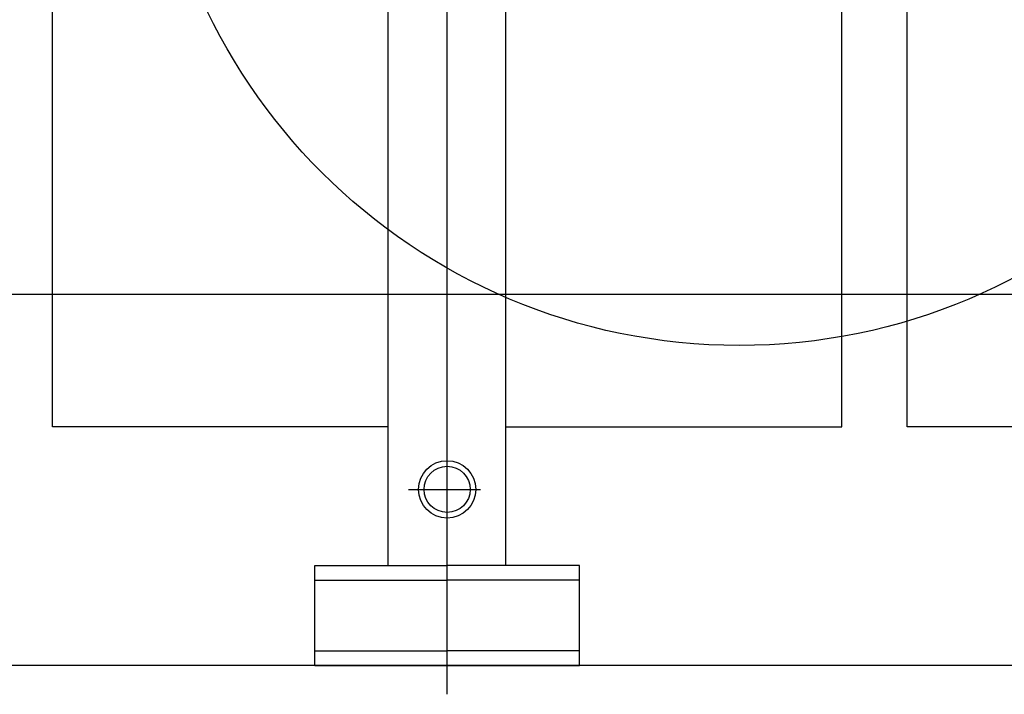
# Model space of a CAD drawing. Extents: x 18893 to 3351893, y -610358 to 406739.
# Tile 201 of 256: x 2136397 to 2137000, y 44177 to 44590. Entities that reach past the tile are written whole.
import ezdxf

# ---------------------------------------------------------------- set-up
doc = ezdxf.new("R2010")
doc.units = 0
doc.header["$LTSCALE"] = 800
doc.header["$MEASUREMENT"] = 0
doc.layers.add('KEY PLAN', color=251, linetype='CONTINUOUS')

# ---------------------------------------------------------------- blocks, each defined once
blk = doc.blocks.new('UTCOMBINE')
at = {"layer": 'KEY PLAN'}
for p, q in [((-708873.81, 44536.22, 0), (-708873.81, 42926.93, 0)), ((-710337.51, 44518.51, 0), (-708350.51, 44518.51, 0)), ((-708954.81, 44518.51, 0), (-708954.81, 44457.31, 0)), ((-708792.81, 44518.51, 0), (-708954.81, 44518.51, 0)), ((-708792.81, 44518.51, 0), (-708792.81, 44457.31, 0)), ((-708954.81, 44509.51, 0), (-708873.81, 44509.51, 0)), ((-708792.81, 44509.51, 0), (-708873.81, 44509.51, 0)), ((-708954.81, 44466.31, 0), (-708873.81, 44466.31, 0)), ((-708792.81, 44466.31, 0), (-708873.81, 44466.31, 0)), ((-708954.81, 44457.31, 0), (-708873.81, 44457.31, 0)), ((-708909.81, 44457.31, 0), (-708909.81, 44029.91, 0)), ((-708792.81, 44457.31, 0), (-708873.81, 44457.31, 0)), ((-708837.81, 44457.31, 0), (-708837.81, 44029.91, 0)), ((-708850.08, 44410.78, 0), (-708894.32, 44410.78, 0)), ((-708873.81, 44373.62, 0), (-708873.81, 42844.98, 0)), ((-709361.1, 44372.55, 0), (-709155.49, 44372.55, 0)), ((-709155.49, 44372.55, 0), (-709155.49, 42972.56, 0)), ((-709155.49, 44372.55, 0), (-709155.49, 42972.56, 0)), ((-708909.81, 44372.55, 0), (-709115.43, 44372.55, 0)), ((-709115.43, 44372.55, 0), (-709115.43, 42972.56, 0)), ((-708837.81, 44372.55, 0), (-708632.19, 44372.55, 0)), ((-708632.19, 44372.55, 0), (-708632.19, 42972.56, 0)), ((-708360.82, 44291.37, 0), (-709710.82, 44291.37, 0))]:
    blk.add_line(p, q, dxfattribs=at)
for centre, radius in [((-708873.81, 44410.78, 0), 17.53), ((-708873.81, 44410.78, 0), 14.13), ((-709052.63, 43961.39, 0), 361.31)]:
    blk.add_circle(centre, radius, dxfattribs=at)

msp = doc.modelspace()

# ---------------------------------------------------------------- block references
at = {"layer": 'KEY PLAN', "rotation": 180}
msp.add_blockref('UTCOMBINE', (1427784.7, 88713.58, 0), dxfattribs=at)

doc.saveas('drawing.dxf')
